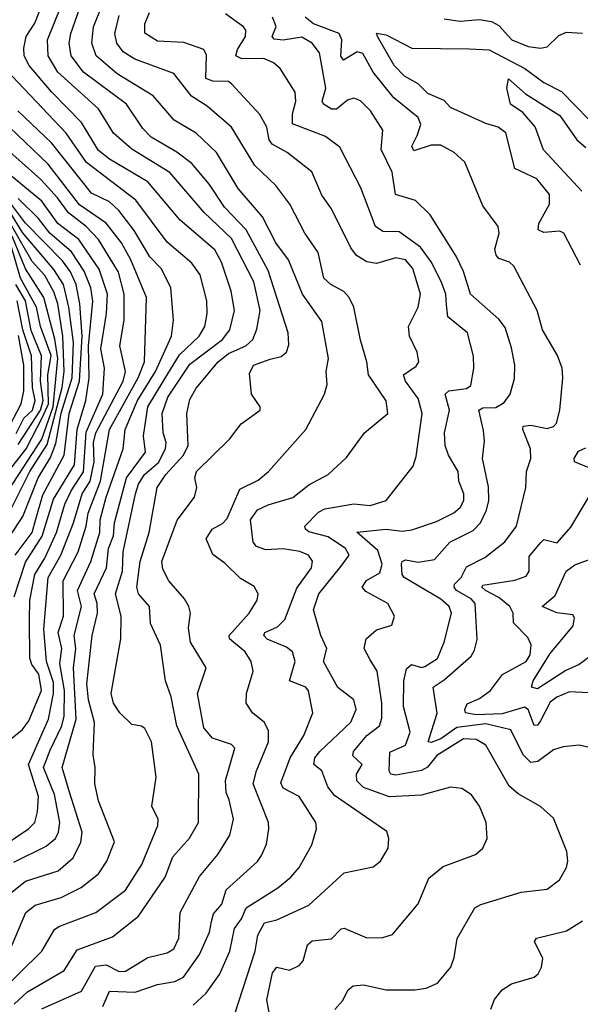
# Model space of a CAD drawing. Extents: x 1268547 to 1425625, y 515768 to 616754.
# Tile 51 of 256: x 1321446 to 1323188, y 546500 to 549558. Entities that reach past the tile are written whole.
import ezdxf

# ---------------------------------------------------------------- set-up
doc = ezdxf.new("R2010")
doc.units = 0

msp = doc.modelspace()

# ---------------------------------------------------------------- linework, layer by layer
at = {"layer": '0CON10XD'}
for points in [[(1321429.6, 546500.4), (1321471, 546539), (1321584.9, 546605.1), (1321625, 546669.2), (1321735, 546709.5), (1321815.8, 546774.2), (1321898.6, 546895), (1321922.5, 546957.5), (1321974.5, 547015.5), (1322002.5, 547065), (1322002.7, 547215), (1321935.2, 547365), (1321916.6, 547455), (1321899.8, 547505), (1321884.1, 547615), (1321852.8, 547682.8), (1321849.3, 547735), (1321816, 547775), (1321809.9, 547795), (1321820.3, 547875), (1321849.1, 547965), (1321873.2, 548105), (1321900.2, 548145), (1321954.9, 548205), (1321969.6, 548235), (1321965.3, 548335), (1321975, 548378.1), (1321995, 548412.9), (1322063.2, 548495), (1322095, 548521.2), (1322148.6, 548545), (1322170.6, 548565), (1322183.3, 548596.7), (1322193.3, 548655), (1322174, 548744), (1322105, 548878), (1322019.2, 548959.2), (1321913.1, 549083.1), (1321795.3, 549155.3), (1321737.9, 549205), (1321691, 549281), (1321565, 549394.8), (1321535.2, 549445), (1321533.3, 549495), (1321639.9, 549760.1)], [(1321372.8, 546525), (1321515.4, 546665), (1321555, 546731.9), (1321568.4, 546741.6), (1321682.5, 546785), (1321775, 546854.7), (1321826.2, 546933.8), (1321876.1, 547055), (1321876.2, 547075), (1321856.7, 547115), (1321870.8, 547205), (1321856.4, 547315), (1321835, 547356), (1321825, 547364), (1321795, 547368.9), (1321757.1, 547405), (1321737.7, 547435), (1321730.4, 547465), (1321760.2, 547635), (1321761.3, 547705), (1321743.7, 547775), (1321765.6, 547845), (1321767.8, 547905), (1321806.6, 548085), (1321815.4, 548115), (1321834.6, 548145), (1321877.6, 548182.4), (1321899, 548225), (1321901.6, 548245), (1321892.1, 548275), (1321889.3, 548335), (1321907, 548385), (1321975, 548487.9), (1322076.5, 548565), (1322099.4, 548595), (1322114.3, 548655), (1322103.1, 548715), (1322073.4, 548805), (1322052.6, 548842.6), (1321944.9, 548934.9), (1321844.4, 549054.4), (1321725, 549124.5), (1321691.7, 549151.7), (1321638, 549238), (1321545, 549333.1), (1321475.6, 549415), (1321460, 549445), (1321459.5, 549469.5), (1321467, 549505), (1321493.1, 549546.9), (1321547.7, 549685)], [(1321515, 546486.4), (1321638.8, 546541.2), (1321681.7, 546618.3), (1321715, 546622.8), (1321755, 546602), (1321775, 546602.7), (1321845, 546645.3), (1321905, 546660), (1321925, 546672.1), (1321940.9, 546705), (1321945.3, 546785), (1322005, 546897.3), (1322061.6, 546965), (1322099.7, 547025), (1322111.1, 547075), (1322096.8, 547135), (1322087.5, 547157.5), (1322086.4, 547195), (1322114.6, 547295), (1322105, 547306.7), (1322045, 547326.5), (1322018.5, 547358.5), (1321999.2, 547465), (1322025.5, 547545), (1321977.6, 547625), (1321970.5, 547669.5), (1321976.8, 547715), (1321972.3, 547735), (1321958.8, 547758.8), (1321909.5, 547815), (1321891.5, 547851.5), (1321888.4, 547875), (1321936.1, 548003.9), (1321989.6, 548075), (1321996.5, 548105), (1321990.9, 548135), (1321996.2, 548155), (1322098.1, 548255), (1322135, 548302.9), (1322194, 548345), (1322194, 548355), (1322167.1, 548395), (1322160.7, 548459.3), (1322172.9, 548485), (1322225, 548503.8), (1322258.4, 548511.6), (1322275.2, 548524.8), (1322282.3, 548547.7), (1322280.5, 548585), (1322218.4, 548778.4), (1322149.7, 548905), (1322082.5, 548975), (1322036.3, 549046.3), (1321981.4, 549111.4), (1321935, 549146), (1321855, 549192.6), (1321829.4, 549219.4), (1321777.9, 549295), (1321645, 549394.8), (1321606.3, 549445), (1321600.2, 549485), (1321605.2, 549515), (1321640.8, 549615)], [(1321705, 546492.7), (1321725, 546540.3), (1321805, 546537.7), (1321875, 546562), (1321928.9, 546571.1), (1321955, 546583.8), (1322005.1, 546654.9), (1322035.7, 546724.3), (1322042.7, 546757.3), (1322048.7, 546781.3), (1322075, 546811.1), (1322088.4, 546855), (1322185, 546943.6), (1322197.7, 546962.3), (1322213.1, 546996.9), (1322220.8, 547045), (1322219.4, 547065), (1322171.7, 547185), (1322181.7, 547225), (1322219.3, 547315), (1322219.4, 547349.4), (1322207.5, 547375), (1322170, 547405), (1322150.4, 547435), (1322151.1, 547465), (1322171.6, 547535), (1322165.2, 547565), (1322147.1, 547595), (1322098.4, 547635), (1322097.8, 547645), (1322159.2, 547715), (1322184.4, 547755), (1322187.1, 547775), (1322175, 547797.5), (1322132.2, 547822.2), (1322085, 547868.9), (1322046.6, 547896.6), (1322025.4, 547945), (1322044.6, 547975), (1322076.7, 547993.3), (1322091.2, 548008.8), (1322130.7, 548099.3), (1322187.7, 548127.7), (1322219.6, 548155), (1322335.2, 548284.8), (1322393.8, 548395), (1322401.8, 548425), (1322399.1, 548465), (1322405.8, 548505.8), (1322385, 548620), (1322324.8, 548705), (1322281.6, 548811.6), (1322242.6, 548865), (1322201.1, 548945), (1322125, 549033.3), (1322058.2, 549145), (1321995.2, 549205.2), (1321926.1, 549246.1), (1321860.8, 549320.8), (1321749.2, 549389.2), (1321684.4, 549445), (1321670.5, 549485), (1321675.9, 549535), (1321703.8, 549605)], [(1321985, 546497.5), (1322025.5, 546534.5), (1322067.4, 546592.6), (1322099.4, 546665), (1322113.7, 546735), (1322136, 546765), (1322150.6, 546799.4), (1322248.4, 546861.6), (1322289.2, 546895), (1322314.8, 546925.2), (1322353.8, 546995), (1322368.2, 547045), (1322366.4, 547065), (1322315.3, 547145), (1322265, 547171.6), (1322258, 547188), (1322286.8, 547265), (1322329.4, 547335), (1322356.9, 547405), (1322343.9, 547473.9), (1322335, 547485.3), (1322284.5, 547505), (1322302.4, 547565), (1322293.6, 547595), (1322275, 547608.8), (1322215, 547633.7), (1322204.5, 547645), (1322208.1, 547655), (1322247.9, 547672.1), (1322270.7, 547695), (1322307.8, 547792.2), (1322353.4, 547855), (1322356.4, 547876.4), (1322343.5, 547895), (1322316.6, 547906.6), (1322265, 547914.8), (1322211.7, 547911.7), (1322181.7, 547921.7), (1322172.2, 547935), (1322163.3, 548005), (1322185, 548035.3), (1322218.7, 548051.3), (1322295, 548073.7), (1322345, 548112.7), (1322404.8, 548145.2), (1322461.5, 548198.5), (1322517.5, 548275), (1322590.5, 548335), (1322585, 548374.3), (1322530.2, 548455), (1322525.5, 548495), (1322505, 548562.9), (1322484.8, 548664.8), (1322470, 548695), (1322453.2, 548713.2), (1322412.9, 548735), (1322391.9, 548755), (1322373.7, 548835), (1322332.5, 548895), (1322285.9, 548985), (1322242.3, 549042.3), (1322176.8, 549105), (1322104.3, 549224.3), (1322029.3, 549289.3), (1321980.4, 549320.4), (1321925, 549390.4), (1321804.6, 549434.6), (1321767.9, 549457.9), (1321748.4, 549485), (1321742.1, 549515), (1321755, 549570.8)], [(1322115, 546470), (1322177.6, 546665), (1322186.2, 546715), (1322207.4, 546752.6), (1322245, 546762.3), (1322345, 546807.6), (1322455, 546907.8), (1322545, 546926.7), (1322567.8, 546945), (1322591.1, 546985), (1322593.3, 547015), (1322586.7, 547036.7), (1322425, 547148.3), (1322403.9, 547175), (1322385.3, 547225), (1322360, 547245), (1322363.5, 547265), (1322379.4, 547285), (1322475, 547376), (1322491.9, 547415), (1322485, 547445.5), (1322435, 547483.8), (1322390.8, 547565), (1322400.8, 547605), (1322382.5, 547645), (1322358.9, 547725), (1322376.1, 547775), (1322445, 547860.6), (1322470, 547895), (1322459.2, 547915), (1322405, 547951.4), (1322345, 547966.7), (1322334.2, 547975), (1322332.5, 547985), (1322375, 548028.2), (1322395, 548038.3), (1322484.6, 548054.6), (1322535, 548049.5), (1322585, 548064.2), (1322668.8, 548171.2), (1322678.7, 548201.3), (1322697, 548335), (1322685, 548380.9), (1322644.7, 548435), (1322638.9, 548455), (1322678.4, 548481.6), (1322686.5, 548495), (1322681.8, 548525), (1322657.8, 548575), (1322654.3, 548605), (1322684.7, 548665), (1322691.4, 548705), (1322667.8, 548785), (1322645, 548811.7), (1322615, 548818), (1322555, 548800.9), (1322525, 548806.2), (1322492.5, 548825), (1322475, 548849.2), (1322415, 548970), (1322385, 549013.1), (1322354.4, 549085), (1322277.5, 549145), (1322230.9, 549170.9), (1322222, 549185), (1322214.4, 549224.4), (1322192.8, 549262.8), (1322105, 549358.2), (1322095.2, 549365.2), (1322046.4, 549366.4), (1322024.3, 549375), (1322027.2, 549447.2), (1322018.5, 549465), (1321956.5, 549486.5), (1321875, 549490.8), (1321835.7, 549515.7), (1321834.8, 549545), (1321849.8, 549580.2)], [(1322230.9, 546425), (1322214.2, 546514.2), (1322232.2, 546597.8), (1322245, 546615.6), (1322285, 546606.2), (1322315, 546620), (1322327.1, 546635), (1322340.4, 546685), (1322355, 546696.8), (1322415, 546703.1), (1322445, 546734.4), (1322455, 546736.4), (1322525, 546706.9), (1322575, 546707.7), (1322605, 546716.7), (1322685, 546812), (1322717.8, 546892.2), (1322762.4, 546927.6), (1322862.5, 546965), (1322885.6, 546985), (1322898.9, 547015), (1322896.2, 547065), (1322875.4, 547115), (1322850, 547150), (1322820.5, 547170.5), (1322785, 547174.7), (1322695, 547149.2), (1322595, 547144.5), (1322515, 547173.1), (1322493.6, 547193.6), (1322492.5, 547215), (1322510.8, 547245), (1322482, 547272), (1322483.4, 547285), (1322525.3, 547334.7), (1322564.2, 547365), (1322571.6, 547388.4), (1322571.2, 547435), (1322556.8, 547535), (1322535, 547570), (1322516.4, 547605), (1322522.9, 547635), (1322555, 547662.5), (1322602.9, 547677.1), (1322610.5, 547705), (1322590, 547745), (1322521.9, 547781.9), (1322510.9, 547795), (1322523.8, 547816.2), (1322565, 547840), (1322572.7, 547867.3), (1322559.2, 547909.2), (1322494.1, 547965.9), (1322585, 547976), (1322635, 547969.5), (1322665, 547973.5), (1322741, 547999), (1322795, 548026.6), (1322815, 548042.3), (1322826.6, 548065), (1322826.9, 548085), (1322811.1, 548125), (1322809.3, 548155), (1322778.6, 548205), (1322768, 548235), (1322766.7, 548275), (1322782.1, 548345), (1322768, 548395), (1322780, 548405), (1322835, 548412.7), (1322848, 548422), (1322857.3, 548475), (1322856.9, 548513.1), (1322838.3, 548585), (1322776.6, 548635), (1322772.1, 548672.1), (1322770.5, 548705), (1322755.9, 548745), (1322725, 548805.9), (1322691.4, 548851.4), (1322625, 548898.7), (1322575, 548899.8), (1322551.9, 548915), (1322506.7, 549035), (1322441.5, 549161.5), (1322396.7, 549195), (1322294, 549234), (1322294, 549265), (1322304.3, 549305), (1322302.5, 549332.5), (1322255.9, 549405.9), (1322235, 549423.8), (1322205, 549437.6), (1322136.3, 549436.3), (1322118.1, 549445), (1322122.7, 549465), (1322147.7, 549505), (1322149.1, 549525), (1322142.2, 549535), (1322086.1, 549576.1)], [(1322425.7, 546484.3), (1322449.4, 546510.6), (1322467.5, 546545), (1322482.7, 546557.3), (1322515, 546560.7), (1322585.3, 546544.7), (1322674.6, 546545.4), (1322709.4, 546550.6), (1322745, 546565.6), (1322785.6, 546615), (1322796.7, 546645), (1322805.4, 546704.6), (1322860.9, 546799.1), (1322879.6, 546810.4), (1323005, 546848), (1323085, 546857.5), (1323123.7, 546886.3), (1323145.6, 546925), (1323150, 546945), (1323146.5, 546975), (1323105, 547078), (1323064.1, 547114.1), (1322995, 547154.1), (1322967.6, 547177.6), (1322894.6, 547305), (1322865, 547322.6), (1322825, 547324.8), (1322742.5, 547272.5), (1322713.5, 547236.5), (1322695, 547226.5), (1322615, 547211.5), (1322600, 547215), (1322594.8, 547224.8), (1322596.6, 547283.4), (1322645, 547304.3), (1322659.2, 547345), (1322639.2, 547425), (1322640.2, 547505), (1322648.7, 547541.3), (1322664.3, 547555.7), (1322695, 547546.3), (1322705, 547549.5), (1322745, 547574.1), (1322765.2, 547625), (1322787.9, 547715), (1322781.2, 547735), (1322755, 547758.3), (1322640.7, 547825), (1322634.4, 547835), (1322632.9, 547867.1), (1322635, 547875.6), (1322645, 547880.7), (1322685, 547872.9), (1322735, 547881.1), (1322782.7, 547935), (1322855, 547971.6), (1322877.8, 547995), (1322897.2, 548035), (1322903.6, 548065), (1322902.6, 548107.4), (1322884.7, 548195), (1322890.9, 548249.1), (1322887.9, 548282.1), (1322872.8, 548345), (1322885, 548351.9), (1322926.2, 548353.8), (1322951.3, 548368.7), (1322970.8, 548395), (1322983.9, 548443.9), (1322984.7, 548485), (1322975, 548538.8), (1322955, 548602.2), (1322935, 548627.3), (1322847.5, 548705), (1322825.2, 548775.2), (1322802.8, 548822.8), (1322721.8, 548951.8), (1322675.8, 548995.8), (1322614.6, 549015), (1322603.8, 549083.8), (1322569.5, 549155), (1322574.6, 549215), (1322536.6, 549275), (1322505, 549305.3), (1322485, 549314.1), (1322465, 549308), (1322430.4, 549279.6), (1322415, 549280.2), (1322390, 549295), (1322386.7, 549305), (1322397.7, 549345), (1322378.4, 549455), (1322355.2, 549485.2), (1322323.3, 549503.3), (1322265, 549494), (1322237.1, 549497.1), (1322230.9, 549505), (1322243.1, 549536.9), (1322232, 549565)], [(1323225, 547295.6), (1323185, 547304.3), (1323135, 547300), (1323105, 547290.6), (1323055.9, 547254.1), (1323035, 547251.4), (1323010.9, 547275), (1322972, 547352), (1322895, 547370.5), (1322805, 547359.7), (1322755, 547324), (1322725, 547312.8), (1322715.5, 547315.5), (1322743.9, 547403.9), (1322731.4, 547485), (1322765, 547507.1), (1322848.7, 547581.3), (1322859.9, 547600.1), (1322867.4, 547632.6), (1322861.6, 547745), (1322849.2, 547759.2), (1322803.6, 547785), (1322796.1, 547795), (1322797.6, 547805), (1322817.9, 547825), (1322835, 547858.9), (1322892.1, 547887.9), (1322953.9, 547936.1), (1322990, 547985), (1323019.5, 548105), (1323021.1, 548155), (1323034.7, 548195), (1323033.2, 548225), (1323009.3, 548285), (1323011.1, 548295), (1323035, 548298.9), (1323085, 548288), (1323105, 548294.5), (1323114.4, 548305), (1323124.4, 548345), (1323134.5, 548445.5), (1323131.8, 548475), (1323117.5, 548515), (1323070.4, 548595), (1323053.9, 548655), (1322981.9, 548791.9), (1322968, 548805), (1322935, 548815.6), (1322926.5, 548826.5), (1322922.5, 548845), (1322936.2, 548895), (1322932.9, 548915), (1322885, 548979.2), (1322829.5, 549115), (1322796.7, 549145), (1322755, 549168), (1322725, 549167.7), (1322670.8, 549150.8), (1322665.3, 549165), (1322681.7, 549198.3), (1322692.5, 549232.5), (1322684.3, 549254.3), (1322609, 549315), (1322544.2, 549395), (1322512.8, 549452.8), (1322495, 549458), (1322452.2, 549432.2), (1322444.3, 549444.3), (1322447.6, 549495), (1322438.8, 549515), (1322359.7, 549545), (1322333.1, 549565)], [(1322765, 549560.8), (1322815, 549552.9), (1322875, 549558.6), (1322912, 549552), (1322935, 549539.6), (1322975.5, 549495), (1323026.1, 549473.9), (1323065, 549468.9), (1323085, 549472.9), (1323121.7, 549508.3), (1323145, 549519.4), (1323195, 549516.2)], [(1323188.5, 548795), (1323136.9, 548895), (1323125, 548900.9), (1323075, 548896.4), (1323057.3, 548905), (1323059.4, 548925), (1323092.8, 548985), (1323092.1, 549015), (1323053.5, 549063.5), (1322985, 549095.5), (1322956.6, 549206.6), (1322933.5, 549223.5), (1322894.8, 549234.8), (1322785.3, 549285.3), (1322765, 549306.8), (1322715, 549328.7), (1322685, 549358.6), (1322642.3, 549382.3), (1322609.8, 549415), (1322558.5, 549505), (1322555, 549515.4), (1322585, 549511.1), (1322665, 549469.1), (1322842.6, 549467.4), (1322905, 549463.8), (1323016.4, 549406.4), (1323075, 549362.9), (1323129.8, 549335), (1323215, 549247.3)], [(1321415.2, 546665), (1321465.8, 546785), (1321495, 546807.7), (1321575, 546831.5), (1321637.1, 546862.9), (1321691.4, 546905), (1321717.5, 546945), (1321740.9, 547005), (1321691.4, 547131.4), (1321679.7, 547185), (1321681.1, 547235), (1321674.6, 547275), (1321678.7, 547375), (1321660.7, 547445), (1321655.3, 547495), (1321671.8, 547645), (1321688.4, 547715), (1321687.4, 547745), (1321678.3, 547775), (1321716.2, 547855), (1321722.4, 547915), (1321738.1, 547955), (1321741.2, 547995), (1321778.1, 548135), (1321837.5, 548215), (1321831, 548265), (1321844.2, 548355), (1321895, 548439), (1321943, 548517), (1322003.9, 548575), (1322021.7, 548605), (1322029.1, 548645), (1322028.4, 548685), (1322007.1, 548765), (1321981.3, 548801.3), (1321905, 548866.4), (1321807.3, 548997.3), (1321654.4, 549114.4), (1321590.7, 549205), (1321422.6, 549382.6)], [(1323192.9, 549025), (1323074, 549154), (1323048.4, 549225), (1323009.3, 549269.3), (1322971.1, 549295), (1322960, 549345), (1322965, 549373.8), (1323017.5, 549327.5), (1323125, 549259.8), (1323177, 549185), (1323205, 549161)], [(1321428.7, 546941.3), (1321528.8, 546991.2), (1321557.4, 547015), (1321567.3, 547035), (1321571.3, 547065), (1321555, 547151.1), (1321520.8, 547235), (1321540.9, 547289.1), (1321577.8, 547365), (1321584.9, 547395), (1321585.5, 547475), (1321571.4, 547558.6), (1321577.2, 547605), (1321566.5, 547655), (1321582.4, 547705), (1321581.5, 547815), (1321628.2, 547905), (1321653.5, 547985), (1321659.4, 548025), (1321697.8, 548125), (1321725.5, 548285), (1321814.5, 548445), (1321834.5, 548495), (1321840.2, 548695), (1321791.9, 548811.9), (1321762.8, 548865), (1321715, 548926.2), (1321632.6, 548982.6), (1321535, 549109.1), (1321342.6, 549292.6)], [(1321390.8, 546989.2), (1321474.1, 547045), (1321493, 547065), (1321502.2, 547097.8), (1321504.5, 547145), (1321474.1, 547245), (1321536.2, 547385), (1321552, 547465), (1321551, 547499), (1321529.8, 547565), (1321521.7, 547665), (1321534.9, 547825), (1321574.2, 547895), (1321613.4, 547995), (1321640.7, 548085), (1321665.9, 548125), (1321677.5, 548185), (1321675.8, 548245), (1321682.5, 548275), (1321767.8, 548435), (1321775.1, 548465), (1321758, 548545), (1321771.5, 548625), (1321771.3, 548705), (1321753.9, 548773.9), (1321691.4, 548875), (1321652.5, 548915), (1321598.1, 548958.1), (1321564.1, 549004.1), (1321511.7, 549061.7), (1321289.4, 549259.4)], [(1321421.7, 546848.3), (1321465, 546882.6), (1321565.8, 546914.2), (1321613.1, 546955), (1321636.1, 547003.9), (1321640.7, 547035), (1321601.3, 547158.7), (1321578, 547235), (1321621.6, 547385), (1321613.2, 547545), (1321621.3, 547605), (1321615.4, 547645), (1321639, 547735), (1321626.3, 547785), (1321667.8, 547875), (1321695.4, 547965), (1321696.9, 548005), (1321715.3, 548075), (1321768.3, 548225), (1321774.3, 548285), (1321812.1, 548375), (1321868.9, 548465), (1321918.4, 548575), (1321924.2, 548624.2), (1321916.2, 548726.2), (1321886.2, 548785), (1321851.1, 548821.1), (1321802.6, 548902.6), (1321754.8, 548965), (1321725, 548991.8), (1321669.3, 549019.3), (1321544.9, 549174.9), (1321440.2, 549275)], [(1321406, 547314), (1321455, 547353.3), (1321475, 547380.7), (1321513.7, 547475), (1321506.3, 547525), (1321483.9, 547555), (1321477.7, 547575), (1321477.4, 547692.6), (1321478, 547755), (1321493, 547835), (1321524.6, 547885.4), (1321560.8, 547965), (1321586.6, 548053.4), (1321606.1, 548095), (1321645, 548153.1), (1321653.4, 548276.6), (1321704.9, 548395), (1321709.9, 548475), (1321698.6, 548535), (1321716.3, 548645), (1321719.5, 548705), (1321693.2, 548783.2), (1321630.4, 548875), (1321565, 548925.2), (1321515, 548994.2), (1321355, 549125.5)], [(1321432, 547895), (1321484.9, 547965), (1321496.9, 548006.9), (1321518.1, 548081.9), (1321585.1, 548204.9), (1321599.7, 548335), (1321632.7, 548435), (1321640.4, 548575), (1321633.2, 548675), (1321621.7, 548735), (1321604.4, 548774.4), (1321579, 548809), (1321465, 548925.4), (1321417.8, 548987.8)], [(1321429.5, 547765), (1321465, 547873.5), (1321516.7, 547953.3), (1321551.4, 548068.6), (1321617.1, 548175), (1321624.9, 548285.1), (1321651.8, 548375), (1321662.6, 548445), (1321660.3, 548545), (1321673.3, 548683.3), (1321667.8, 548725), (1321647.1, 548777.1), (1321607.1, 548837.1), (1321539.9, 548895), (1321505, 548939.8), (1321442.1, 549002.1)], [(1321416.2, 547953.8), (1321456.6, 548015), (1321503.8, 548135), (1321541.9, 548198.1), (1321558.6, 548241.4), (1321575, 548335.8), (1321609.7, 548445), (1321613.2, 548555), (1321599.4, 548665), (1321582.2, 548735), (1321552.1, 548782.1), (1321455, 548896.5), (1321415, 548962.8)], [(1321418.4, 548035), (1321477.9, 548155), (1321531.8, 548238.2), (1321578.9, 548415), (1321584.8, 548465), (1321580.1, 548575), (1321564.6, 548675), (1321552.8, 548712.8), (1321525, 548763.4), (1321485, 548806.4), (1321412.7, 548932.7)], [(1321338.6, 547985), (1321514.9, 548255), (1321550, 548355), (1321564.5, 548505), (1321555.4, 548565.4), (1321521.6, 548695), (1321465, 548784.1), (1321423.3, 548885)], [(1321404.9, 548145.1), (1321467, 548225), (1321518.8, 548325), (1321535.9, 548365), (1321533.8, 548455), (1321544.5, 548515), (1321510.6, 548605), (1321499, 548665), (1321448.5, 548755), (1321420.3, 548855)], [(1321441.8, 548238.2), (1321510.6, 548345), (1321519.6, 548375), (1321511.3, 548435), (1321514.2, 548514.2), (1321482.4, 548592.4), (1321464, 548685), (1321434.7, 548735)], [(1321435, 548272.6), (1321459.6, 548320.4), (1321485.9, 548345), (1321494.3, 548375), (1321486.5, 548415), (1321483.3, 548513.3), (1321456.4, 548595), (1321438.4, 548685)], [(1321415.1, 548294.9), (1321450.9, 548365), (1321459.1, 548405), (1321459.4, 548485), (1321442.7, 548577.3)], [(1323225, 548161.8), (1323170, 548185), (1323169.2, 548195), (1323182.2, 548217.8), (1323205, 548228.4)], [(1323215, 547467.2), (1323155, 547470), (1323115, 547453.7), (1323095, 547438.7), (1323065, 547380.6), (1323055, 547367.2), (1323045, 547366.2), (1323026.8, 547415), (1323015, 547422.7), (1322945, 547402), (1322865, 547398.8), (1322831.5, 547405), (1322829.3, 547415), (1322837.2, 547432.8), (1322875, 547450), (1322908.8, 547475), (1322946.2, 547523.8), (1323020.6, 547565), (1323032.6, 547585), (1323035.8, 547615.8), (1323025, 547639.4), (1322980.6, 547685), (1322980.2, 547715), (1322969.8, 547735), (1322935, 547763.4), (1322894.1, 547785), (1322882.1, 547795), (1322885, 547802), (1322985, 547817), (1323020.5, 547829.5), (1323029, 547845), (1323029.2, 547890.8), (1323065, 547933.1), (1323075, 547942.9), (1323116.6, 547933.4), (1323158.6, 547981.4), (1323238.5, 548115)], [(1323275, 547621.5), (1323184.4, 547555.6), (1323143.1, 547536.9), (1323055, 547479.7), (1323036.7, 547485), (1323041.4, 547505), (1323095, 547588.9), (1323166.5, 547675), (1323170.5, 547700.5), (1323165, 547709.5), (1323115, 547716.1), (1323069.4, 547735), (1323110, 547770), (1323144.6, 547845), (1323171.5, 547865), (1323261.7, 547898.3)], [(1322910, 546485), (1322921.5, 546515), (1322945.7, 546545), (1322975, 546563.3), (1323045, 546584.5), (1323056.9, 546595), (1323068.1, 546615), (1323072.1, 546642.1), (1323045.7, 546695), (1323052, 546705), (1323145, 546727.8), (1323195, 546759.6)]]:
    msp.add_lwpolyline(points, dxfattribs=at)

doc.saveas('drawing.dxf')
